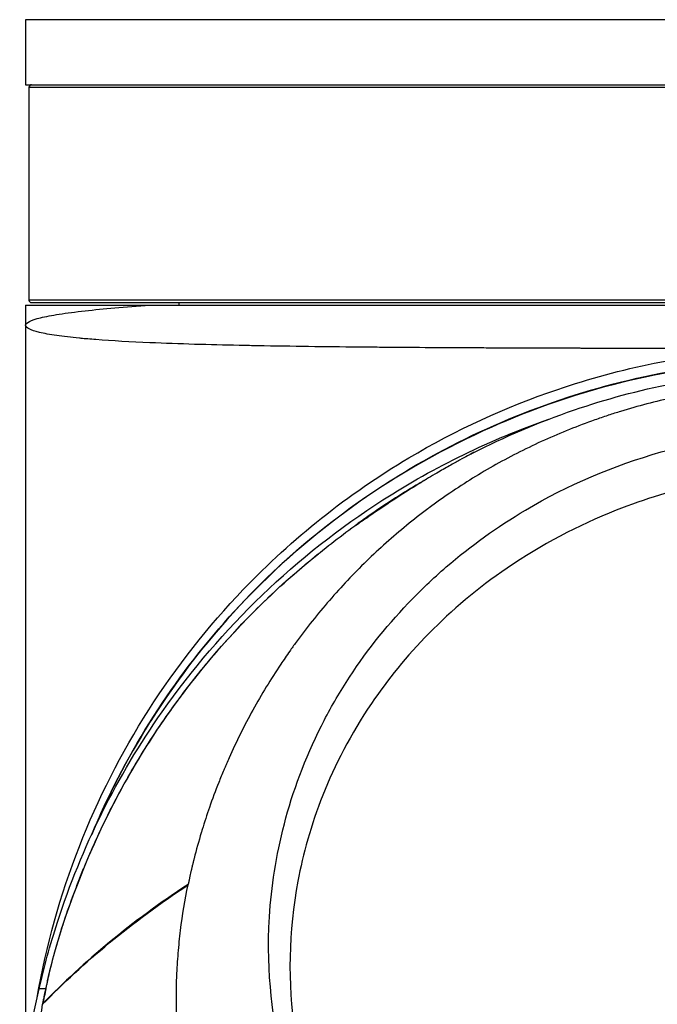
# Model space of a CAD drawing. Header units: millimetres. Extents: x 0 to 4378, y 0 to 2376.
# Tile 84 of 256: x 772 to 820, y 1248 to 1322. Entities that reach past the tile are written whole.
import ezdxf

# ---------------------------------------------------------------- set-up
doc = ezdxf.new("R2010")
doc.units = ezdxf.units.MM
doc.header["$LTSCALE"] = 0.2

# ---------------------------------------------------------------- blocks, each defined once
blk = doc.blocks.new('A$C994008f5')
for p, q in [((59.03, 686.7), (-58.97, 686.7)), ((-58.97, 686.7), (-58.97, 681.8)), ((-58.97, 681.8), (59.03, 681.8)), ((-0.47, 681.6), (-58.72, 681.6)), ((-58.72, 681.6), (-58.72, 665.6)), ((-0.47, 665.6), (-58.72, 665.6)), ((-58.97, 665.2), (49.67, 665.2)), ((-58.97, 665.2), (-58.97, 663.7)), ((-58.52, 665.4), (58.58, 665.4)), ((-47.42, 665.2), (-47.42, 665.4)), ((-58.97, 663.7), (-58.97, 608.075)), ((-53.412, 662.596), (-53.412, 662.596)), ((-25.201, 654.133), (-25.2, 654.135)), ((-26.249, 651.587), (-26.249, 651.588)), ((-25.949, 651.781), (-25.949, 651.78)), ((-25.399, 652.127), (-25.399, 652.128)), ((-34.189, 648.584), (-34.188, 648.578)), ((-33.959, 648.73), (-33.956, 648.776)), ((-33.956, 648.776), (-33.956, 648.776)), ((-33.531, 649.039), (-33.531, 649.039)), ((-30.723, 648.274), (-30.723, 648.274)), ((-35.253, 643.936), (-35.253, 643.936)), ((-46.743, 621.575), (-46.734, 621.611)), ((-48.396, 620.488), (-48.396, 620.486)), ((-48.312, 620.544), (-48.313, 620.545)), ((-48.312, 620.511), (-48.312, 620.511)), ((-47.816, 620.888), (-47.816, 620.886)), ((-47.815, 620.855), (-47.815, 620.855)), ((-52.759, 617.171), (-52.759, 617.171)), ((-52.632, 617.276), (-52.632, 617.275)), ((-53.726, 616.353), (-53.726, 616.353)), ((-53.422, 616.614), (-53.422, 616.614)), ((-54.585, 615.598), (-54.585, 615.598))]:
    blk.add_line(p, q)
for centre, radius, start, end in [((-58.52, 681.6), 0.2, 90, 180), ((-58.52, 665.6), 0.2, 180, 270), ((0.03, 600.5), 55.763, 130.43494, 130.43536), ((0.03, 600.5), 55.263, 133.70528, 133.70538)]:
    blk.add_arc(centre, radius, start, end)
for centre, major_axis, ratio, start_param, end_param in [((-42.233, 264.48), (18.213, 389.913), 0.074615, 0.04008, 0.049856), ((299.457, -199.507), (-295.395, 949.471), 0.16358, 0.416882, 0.417014), ((48.22, 601.102), (-103.366, 0), 0.707107, 6.059292, 6.059297), ((-0.512, 600.471), (-35.487, 46.656), 0.99323, 0.69455, 0.715118), ((-2.72, 607.783), (-54.521, 0), 0.707107, 6.128582, 6.128604), ((-2.72, 607.147), (-54.521, 0), 0.707107, 6.106836, 6.106857), ((623.354, 537.57), (-689.258, 0), 0.707107, 6.128579, 6.128655)]:
    blk.add_ellipse(centre, major_axis=major_axis, ratio=ratio, start_param=start_param, end_param=end_param)
for points, knots in [([(-58.97, 663.7), (-58.97, 663.886), (-58.589, 664.084), (-57.841, 664.268), (-57.467, 664.359), (-57.001, 664.448), (-56.441, 664.535), (-55.881, 664.623), (-55.224, 664.709), (-54.485, 664.79), (-53.135, 664.94), (-51.51, 665.075), (-49.61, 665.2)], [0, 0, 0, 0, 0.0625064, 0.0625064, 0.0625064, 0.0937588, 0.0937588, 0.0937588, 0.125, 0.125, 0.125, 0.1820792, 0.1820792, 0.1820792, 0.1820792]), ([(-2.56, 661.944), (-3.513, 661.944), (-4.497, 661.944), (-5.512, 661.945), (-6.019, 661.945), (-6.321, 661.945), (-6.71, 661.946), (-7.1, 661.947), (-7.523, 661.947), (-7.978, 661.948), (-8.887, 661.949), (-9.927, 661.949), (-11.09, 661.951), (-11.329, 661.951), (-11.587, 661.951), (-11.851, 661.952), (-12.229, 661.952), (-12.619, 661.953), (-12.981, 661.953), (-14.831, 661.957), (-16.188, 661.96), (-17.075, 661.962), (-17.185, 661.962), (-17.283, 661.963), (-17.371, 661.963), (-17.462, 661.963), (-17.679, 661.964), (-17.857, 661.964), (-18.431, 661.966), (-18.997, 661.967), (-19.555, 661.969), (-20.457, 661.972), (-21.339, 661.975), (-22.201, 661.978), (-22.533, 661.98), (-22.855, 661.981), (-23.172, 661.982), (-23.674, 661.984), (-24.164, 661.986), (-24.664, 661.989), (-25.912, 661.994), (-27.185, 662.001), (-28.473, 662.009), (-29.589, 662.016), (-30.719, 662.024), (-31.854, 662.033), (-32.275, 662.036), (-32.725, 662.04), (-33.12, 662.044), (-33.263, 662.045), (-33.391, 662.046), (-33.514, 662.047), (-35.9, 662.069), (-38.443, 662.099), (-41.005, 662.144), (-41.374, 662.15), (-41.744, 662.157), (-42.114, 662.164), (-42.247, 662.167), (-42.331, 662.168), (-42.415, 662.17), (-42.449, 662.171), (-42.482, 662.171), (-42.519, 662.172), (-42.647, 662.175), (-42.776, 662.177), (-42.905, 662.18), (-45.093, 662.226), (-47.407, 662.288), (-49.611, 662.383), (-51.049, 662.445), (-52.441, 662.521), (-53.698, 662.618), (-54.093, 662.648), (-54.501, 662.684), (-54.798, 662.712), (-54.842, 662.716), (-54.883, 662.72), (-54.923, 662.724), (-55.547, 662.784), (-56.127, 662.851), (-56.633, 662.925), (-57.141, 662.999), (-57.578, 663.08), (-57.932, 663.166), (-58.592, 663.327), (-58.97, 663.501), (-58.97, 663.7)], [0, 0, 0, 0, 0.03125, 0.03125, 0.03125, 0.046875, 0.046875, 0.046875, 0.0625, 0.0625, 0.0625, 0.09375, 0.09375, 0.09375, 0.100168, 0.100168, 0.100168, 0.109375, 0.109375, 0.109375, 0.156312, 0.156312, 0.156312, 0.162128, 0.162128, 0.162128, 0.168151, 0.168151, 0.168151, 0.1875, 0.1875, 0.1875, 0.21875, 0.21875, 0.21875, 0.230819, 0.230819, 0.230819, 0.25, 0.25, 0.25, 0.297928, 0.297928, 0.297928, 0.339501, 0.339501, 0.339501, 0.354921, 0.354921, 0.354921, 0.360483, 0.360483, 0.360483, 0.46875, 0.46875, 0.46875, 0.484375, 0.484375, 0.484375, 0.489969, 0.489969, 0.489969, 0.492187, 0.492187, 0.492187, 0.5, 0.5, 0.5, 0.632393, 0.632393, 0.632393, 0.71875, 0.71875, 0.71875, 0.745954, 0.745954, 0.745954, 0.75, 0.75, 0.75, 0.814605, 0.814605, 0.814605, 0.879355, 0.879355, 0.879355, 1, 1, 1, 1]), ([(-58.098, 613.104), (-57.425, 616.978), (-56.364, 620.784), (-52.119, 631.656), (-47.919, 638.234), (-38.897, 647.655), (-34.708, 650.987), (-26.579, 655.82), (-22.828, 657.549), (-16.537, 659.682), (-14.107, 660.337), (-9.46, 661.275), (-7.25, 661.591), (-4.208, 661.853), (-3.385, 661.907), (-2.56, 661.944)], [1.017584, 1.017584, 1.017584, 1.017584, 2.201082, 2.201082, 4.51622, 4.51622, 6.11511, 6.11511, 7.349952, 7.349952, 8.100805, 8.100805, 8.767055, 8.767055, 9.013803, 9.013803, 9.013803, 9.013803]), ([(-54.016, 625.307), (-52.791, 628.248), (-51.332, 631.088), (-46.343, 639.059), (-42.107, 643.872), (-32.421, 651.813), (-26.845, 655.035), (-15.026, 659.553), (-8.624, 660.884), (-1.661, 661.186), (-1.065, 661.2), (-0.47, 661.201)], [2.515606, 2.515606, 2.515606, 2.515606, 3.462843, 3.462843, 5.336899, 5.336899, 7.220318, 7.220318, 9.132672, 9.132672, 9.311269, 9.311269, 9.311269, 9.311269]), ([(-0.47, 661.136), (-1.892, 661.136), (-3.305, 661.065), (-4.71, 660.941), (-5.073, 660.909), (-5.436, 660.873), (-5.798, 660.834), (-6.673, 660.741), (-7.545, 660.63), (-8.414, 660.501), (-9.489, 660.341), (-10.561, 660.153), (-11.629, 659.938), (-11.783, 659.907), (-11.936, 659.875), (-12.089, 659.843), (-15.812, 659.063), (-19.468, 657.91), (-22.942, 656.441), (-23.035, 656.402), (-23.127, 656.363), (-23.219, 656.323), (-26.739, 654.814), (-30.117, 652.965), (-33.314, 650.773), (-36.583, 648.533), (-39.581, 645.993), (-42.311, 643.157), (-42.322, 643.146), (-42.333, 643.135), (-42.344, 643.123), (-45.031, 640.328), (-47.471, 637.214), (-49.545, 633.93), (-49.585, 633.866), (-49.625, 633.802), (-49.665, 633.739), (-51.341, 631.06), (-52.784, 628.272), (-53.996, 625.375)], [0, 0, 0, 0, 0.0452052, 0.0452052, 0.0452052, 0.0568975, 0.0568975, 0.0568975, 0.0851026, 0.0851026, 0.0851026, 0.1199929, 0.1199929, 0.1199929, 0.125, 0.125, 0.125, 0.2467631, 0.2467631, 0.2467631, 0.25, 0.25, 0.25, 0.3736182, 0.3736182, 0.3736182, 0.5, 0.5, 0.5, 0.5004983, 0.5004983, 0.5004983, 0.625, 0.625, 0.625, 0.6274073, 0.6274073, 0.6274073, 0.7287363, 0.7287363, 0.7287363, 0.7287363]), ([(-25.269, 654.101), (-22.94, 655.284), (-20.419, 656.381), (-15.347, 658.117), (-12.826, 658.812), (-8.342, 659.685), (-6.366, 659.964), (-1.487, 660.369), (1.514, 660.369), (7.068, 659.912), (9.697, 659.485), (14.96, 658.268), (17.6, 657.424), (21.924, 655.731), (23.696, 654.924), (25.354, 654.082)], [0, 0, 0, 0, 1.018503, 1.018503, 1.867561, 1.867561, 2.478473, 2.478473, 3.352498, 3.352498, 4.171463, 4.171463, 5.114816, 5.114816, 5.855134, 5.855134, 5.855134, 5.855134]), ([(-0.052, 659.355), (-0.065, 659.355), (-0.078, 659.355), (-0.091, 659.355), (-0.112, 659.355), (-0.134, 659.355), (-0.155, 659.355), (-0.198, 659.355), (-0.241, 659.355), (-0.283, 659.354), (-0.369, 659.354), (-0.454, 659.353), (-0.54, 659.352), (-0.711, 659.35), (-0.882, 659.347), (-1.053, 659.343), (-1.395, 659.336), (-1.737, 659.324), (-2.079, 659.309), (-2.763, 659.279), (-3.446, 659.234), (-4.128, 659.175), (-4.809, 659.116), (-5.49, 659.042), (-6.168, 658.953), (-6.507, 658.909), (-6.846, 658.861), (-7.184, 658.81), (-7.349, 658.785), (-7.515, 658.759), (-7.68, 658.732), (-7.852, 658.704), (-8.025, 658.675), (-8.196, 658.646), (-8.87, 658.529), (-9.541, 658.398), (-10.21, 658.253), (-10.878, 658.108), (-11.542, 657.949), (-12.203, 657.776), (-12.864, 657.603), (-13.522, 657.416), (-14.174, 657.216), (-14.486, 657.12), (-14.797, 657.022), (-15.106, 656.92), (-15.121, 656.915), (-15.136, 656.91), (-15.15, 656.905), (-15.474, 656.799), (-15.797, 656.688), (-16.119, 656.574), (-16.762, 656.347), (-17.401, 656.106), (-18.034, 655.852), (-18.666, 655.598), (-19.293, 655.331), (-19.914, 655.05), (-20.535, 654.77), (-21.15, 654.476), (-21.758, 654.17), (-22.366, 653.863), (-22.967, 653.544), (-23.56, 653.212), (-24.154, 652.88), (-24.74, 652.535), (-25.318, 652.178), (-25.896, 651.821), (-26.466, 651.451), (-27.027, 651.069), (-27.556, 650.709), (-28.077, 650.339), (-28.59, 649.957), (-28.621, 649.934), (-28.653, 649.911), (-28.684, 649.888), (-29.227, 649.482), (-29.761, 649.064), (-30.285, 648.636), (-30.81, 648.207), (-31.325, 647.768), (-31.829, 647.317), (-32.334, 646.867), (-32.829, 646.406), (-33.314, 645.935), (-33.798, 645.464), (-34.273, 644.983), (-34.736, 644.492), (-35.2, 644.001), (-35.653, 643.501), (-36.095, 642.992), (-36.537, 642.483), (-36.968, 641.964), (-37.388, 641.437), (-37.808, 640.911), (-38.216, 640.375), (-38.613, 639.832), (-38.775, 639.61), (-38.935, 639.387), (-39.093, 639.163), (-39.322, 638.837), (-39.547, 638.509), (-39.768, 638.178), (-40.142, 637.618), (-40.503, 637.052), (-40.852, 636.478), (-41.201, 635.904), (-41.538, 635.324), (-41.863, 634.736), (-42.187, 634.149), (-42.499, 633.555), (-42.798, 632.955), (-43.097, 632.355), (-43.382, 631.748), (-43.655, 631.137), (-43.723, 630.984), (-43.791, 630.83), (-43.857, 630.677), (-43.891, 630.6), (-43.924, 630.523), (-43.956, 630.446), (-43.989, 630.369), (-44.022, 630.292), (-44.054, 630.215), (-44.184, 629.906), (-44.31, 629.596), (-44.434, 629.285), (-44.68, 628.662), (-44.913, 628.035), (-45.133, 627.403), (-45.325, 626.852), (-45.506, 626.297), (-45.677, 625.739), (-45.702, 625.658), (-45.727, 625.577), (-45.751, 625.495), (-45.944, 624.854), (-46.122, 624.211), (-46.286, 623.564), (-46.296, 623.523), (-46.307, 623.482), (-46.317, 623.442), (-46.322, 623.422), (-46.327, 623.402), (-46.332, 623.381), (-46.337, 623.361), (-46.342, 623.341), (-46.347, 623.32), (-46.35, 623.31), (-46.352, 623.3), (-46.355, 623.29), (-46.357, 623.28), (-46.36, 623.27), (-46.362, 623.26), (-46.367, 623.239), (-46.372, 623.219), (-46.377, 623.199), (-46.387, 623.158), (-46.397, 623.118), (-46.407, 623.077), (-46.426, 622.996), (-46.446, 622.915), (-46.465, 622.833), (-46.474, 622.793), (-46.484, 622.752), (-46.493, 622.712), (-46.494, 622.706), (-46.496, 622.701), (-46.497, 622.696), (-46.498, 622.691), (-46.499, 622.686), (-46.5, 622.681), (-46.502, 622.676), (-46.503, 622.671), (-46.504, 622.666), (-46.505, 622.661), (-46.506, 622.656), (-46.507, 622.65), (-46.512, 622.63), (-46.517, 622.61), (-46.522, 622.589), (-46.559, 622.427), (-46.595, 622.264), (-46.631, 622.101), (-46.649, 622.019), (-46.666, 621.938), (-46.684, 621.856), (-46.692, 621.815), (-46.701, 621.774), (-46.709, 621.733), (-46.714, 621.713), (-46.718, 621.693), (-46.722, 621.672), (-46.723, 621.667), (-46.724, 621.662), (-46.725, 621.657), (-46.726, 621.652), (-46.728, 621.647), (-46.729, 621.642), (-46.731, 621.631), (-46.733, 621.621), (-46.734, 621.61)], [0, 0, 0, 0, 0.0005963, 0.0005963, 0.0005963, 0.0015724, 0.0015724, 0.0015724, 0.0035245, 0.0035245, 0.0035245, 0.0074292, 0.0074292, 0.0074292, 0.0152399, 0.0152399, 0.0152399, 0.0308654, 0.0308654, 0.0308654, 0.0621288, 0.0621288, 0.0621288, 0.0933992, 0.0933992, 0.0933992, 0.1090335, 0.1090335, 0.1090335, 0.1166885, 0.1166885, 0.1166885, 0.1246658, 0.1246658, 0.1246658, 0.1559283, 0.1559283, 0.1559283, 0.1871896, 0.1871896, 0.1871896, 0.2184505, 0.2184505, 0.2184505, 0.2333769, 0.2333769, 0.2333769, 0.2340811, 0.2340811, 0.2340811, 0.2497117, 0.2497117, 0.2497117, 0.2809731, 0.2809731, 0.2809731, 0.3122348, 0.3122348, 0.3122348, 0.3434966, 0.3434966, 0.3434966, 0.3747587, 0.3747587, 0.3747587, 0.406021, 0.406021, 0.406021, 0.4372835, 0.4372835, 0.4372835, 0.4667538, 0.4667538, 0.4667538, 0.4685462, 0.4685462, 0.4685462, 0.4998091, 0.4998091, 0.4998091, 0.531072, 0.531072, 0.531072, 0.5623347, 0.5623347, 0.5623347, 0.593597, 0.593597, 0.593597, 0.6248589, 0.6248589, 0.6248589, 0.65612, 0.65612, 0.65612, 0.6873803, 0.6873803, 0.6873803, 0.7001308, 0.7001308, 0.7001308, 0.7186399, 0.7186399, 0.7186399, 0.7499004, 0.7499004, 0.7499004, 0.7811618, 0.7811618, 0.7811618, 0.8124241, 0.8124241, 0.8124241, 0.8436869, 0.8436869, 0.8436869, 0.8515027, 0.8515027, 0.8515027, 0.8554106, 0.8554106, 0.8554106, 0.8593185, 0.8593185, 0.8593185, 0.8749502, 0.8749502, 0.8749502, 0.9062138, 0.9062138, 0.9062138, 0.9335077, 0.9335077, 0.9335077, 0.9374796, 0.9374796, 0.9374796, 0.9688186, 0.9688186, 0.9688186, 0.9707759, 0.9707759, 0.9707759, 0.9717542, 0.9717542, 0.9717542, 0.9727324, 0.9727324, 0.9727324, 0.9732214, 0.9732214, 0.9732214, 0.9737104, 0.9737104, 0.9737104, 0.9746882, 0.9746882, 0.9746882, 0.9766431, 0.9766431, 0.9766431, 0.9805498, 0.9805498, 0.9805498, 0.9825014, 0.9825014, 0.9825014, 0.9827453, 0.9827453, 0.9827453, 0.9829892, 0.9829892, 0.9829892, 0.983233, 0.983233, 0.983233, 0.9834768, 0.9834768, 0.9834768, 0.9844519, 0.9844519, 0.9844519, 0.9922393, 0.9922393, 0.9922393, 0.9961233, 0.9961233, 0.9961233, 0.9980626, 0.9980626, 0.9980626, 0.9990316, 0.9990316, 0.9990316, 0.9992737, 0.9992737, 0.9992737, 0.9995158, 0.9995158, 0.9995158, 1, 1, 1, 1]), ([(-57.952, 613.758), (-57.589, 615.358), (-57.137, 617.032), (-54.751, 624.416), (-52.093, 629.752), (-44.246, 640.947), (-38.599, 646.366), (-28.156, 653.058), (-23.964, 655.096), (-19.588, 656.626)], [-17.369003, -17.369003, -17.369003, -17.369003, -16.819749, -16.819749, -15.036151, -15.036151, -12.705283, -12.705283, -11.307024, -11.307024, -11.307024, -11.307024]), ([(-35.801, 598.748), (-36.688, 600.299), (-37.46, 601.911), (-38.764, 605.22), (-39.295, 606.917), (-40.306, 611.201), (-40.88, 614.801), (-40.339, 623.625), (-39.205, 628.591), (-36.142, 634.662), (-35.519, 635.756), (-33.482, 638.955), (-31.906, 640.954), (-29.256, 643.734), (-28.303, 644.642), (-25.455, 647.101), (-23.466, 648.532), (-18.155, 651.672), (-14.721, 653.139), (-10.229, 654.416), (-9.324, 654.643), (-7.065, 655.135), (-5.664, 655.375), (-3.579, 655.619), (-2.882, 655.682), (-1.833, 655.748), (-1.481, 655.765), (-0.954, 655.783), (-0.778, 655.788), (-0.513, 655.793), (-0.425, 655.794), (-0.293, 655.796), (-0.249, 655.796), (-0.161, 655.797), (-0.118, 655.797), (-0.072, 655.797)], [0.000001, 0.000001, 0.000001, 0.000001, 0.555466, 0.555466, 1.111184, 1.111184, 1.936787, 1.936787, 2.777332, 2.777332, 2.967666, 2.967666, 3.350044, 3.350044, 3.548478, 3.548478, 3.916434, 3.916434, 4.465429, 4.465429, 4.602251, 4.602251, 4.804339, 4.804339, 4.905093, 4.905093, 4.955375, 4.955375, 4.980576, 4.980576, 4.993199, 4.993199, 4.999517, 4.999517, 5.005778, 5.005778, 5.005778, 5.005778]), ([(-25.2, 654.135), (-25.172, 654.148), (-25.191, 654.137), (-25.353, 654.051), (-25.49, 653.978), (-25.862, 653.779), (-26.061, 653.672), (-26.529, 653.416), (-26.783, 653.275), (-27.369, 652.944), (-27.69, 652.761), (-28.434, 652.326), (-28.846, 652.08), (-29.722, 651.544), (-30.241, 651.219), (-31.496, 650.411), (-32.124, 649.99), (-33.12, 649.312), (-33.523, 649.031), (-33.937, 648.745), (-34.046, 648.67), (-34.184, 648.578), (-34.215, 648.56), (-34.189, 648.584)], [-2.312555, -2.312555, -2.312555, -2.312555, -2.092576, -2.092576, -1.885512, -1.885512, -1.733537, -1.733537, -1.595814, -1.595814, -1.446617, -1.446617, -1.254853, -1.254853, -1.009218, -1.009218, -0.668063, -0.668063, -0.335009, -0.335009, -0.167393, -0.167393, 0, 0, 0, 0]), ([(-0.072, 652.679), (-0.107, 652.679), (-0.134, 652.678), (-0.195, 652.678), (-0.225, 652.678), (-0.318, 652.677), (-0.379, 652.677), (-0.565, 652.674), (-0.689, 652.672), (-1.066, 652.662), (-1.318, 652.653), (-2.126, 652.614), (-2.676, 652.574), (-4.801, 652.371), (-6.38, 652.116), (-10.163, 651.289), (-12.37, 650.615), (-17.402, 648.627), (-20.164, 647.168), (-27.189, 642.371), (-30.521, 638.786), (-36.081, 630.592), (-37.708, 625.917), (-39.183, 618.077), (-39.256, 614.239), (-38.3, 607.709), (-37.417, 603.822), (-35.177, 599.446)], [-10.238968, -10.238968, -10.238968, -10.238968, -10.229409, -10.229409, -10.219627, -10.219627, -10.20003, -10.20003, -10.160596, -10.160596, -10.079869, -10.079869, -9.903708, -9.903708, -9.401129, -9.401129, -8.670357, -8.670357, -7.67587, -7.67587, -5.931978, -5.931978, -3.651549, -3.651549, -1.532316, -1.532316, -0.000034, -0.000034, -0.000034, -0.000034]), ([(-28.829, 652.088), (-29.22, 651.864), (-29.607, 651.635), (-31.211, 650.665), (-32.391, 649.889), (-33.528, 649.082)], [-0.6296579, -0.6296579, -0.6296579, -0.6296579, -0.4793132, -0.4793132, 0, 0, 0, 0]), ([(-33.956, 648.776), (-33.995, 648.747), (-34.034, 648.717), (-34.111, 648.653), (-34.15, 648.619), (-34.189, 648.584)], [-0.4914372, -0.4914372, -0.4914372, -0.4914372, -0.2457209, -0.2457209, -0.000001, -0.000001, -0.000001, -0.000001]), ([(-33.635, 649.007), (-33.671, 648.981), (-33.703, 648.958), (-33.784, 648.9), (-33.829, 648.868), (-33.917, 648.804), (-33.951, 648.78), (-33.956, 648.776)], [0.0001059, 0.0001059, 0.0001059, 0.0001059, 0.0205681, 0.0205681, 0.0605182, 0.0605182, 0.1234096, 0.1234096, 0.1234096, 0.1234096]), ([(-33.528, 649.082), (-33.535, 649.078), (-33.542, 649.072), (-33.56, 649.06), (-33.57, 649.053), (-33.599, 649.032), (-33.618, 649.019), (-33.635, 649.007)], [0.00021965, 0.00021965, 0.00021965, 0.00021965, 0.00323374, 0.00323374, 0.00772459, 0.00772459, 0.01724607, 0.01724607, 0.01724607, 0.01724607]), ([(-57.314, 614.361), (-56.585, 617.709), (-55.005, 622.232), (-51.155, 630.2), (-48.694, 634.127), (-43.167, 640.897), (-40.252, 643.832), (-36.931, 646.502)], [-14.90483, -14.90483, -14.90483, -14.90483, -13.54251, -13.54251, -12.150975, -12.150975, -10.988756, -10.988756, -10.988756, -10.988756]), ([(-57.676, 612.66), (-57.675, 612.664), (-57.674, 612.667), (-57.673, 612.671), (-57.672, 612.676), (-57.671, 612.682), (-57.67, 612.687), (-57.665, 612.709), (-57.661, 612.731), (-57.656, 612.752), (-57.647, 612.796), (-57.638, 612.839), (-57.629, 612.883), (-57.611, 612.97), (-57.592, 613.057), (-57.574, 613.144), (-57.536, 613.318), (-57.498, 613.492), (-57.459, 613.665), (-57.454, 613.687), (-57.449, 613.709), (-57.444, 613.73), (-57.443, 613.736), (-57.442, 613.741), (-57.441, 613.747), (-57.44, 613.751), (-57.439, 613.755), (-57.438, 613.759), (-57.438, 613.76), (-57.437, 613.762), (-57.437, 613.763), (-57.436, 613.768), (-57.435, 613.774), (-57.434, 613.779), (-57.433, 613.785), (-57.432, 613.79), (-57.431, 613.795), (-57.422, 613.839), (-57.413, 613.882), (-57.404, 613.926), (-57.386, 614.013), (-57.367, 614.1), (-57.348, 614.187), (-57.339, 614.23), (-57.329, 614.274), (-57.32, 614.317), (-57.316, 614.332), (-57.313, 614.346), (-57.31, 614.36), (-57.308, 614.368), (-57.307, 614.375), (-57.305, 614.383), (-57.303, 614.393), (-57.301, 614.404), (-57.298, 614.415), (-57.296, 614.426), (-57.293, 614.437), (-57.291, 614.448), (-57.286, 614.47), (-57.282, 614.491), (-57.277, 614.513), (-57.272, 614.535), (-57.267, 614.556), (-57.262, 614.578), (-57.253, 614.621), (-57.243, 614.665), (-57.233, 614.708), (-57.076, 615.403), (-56.899, 616.095), (-56.704, 616.785), (-56.509, 617.475), (-56.297, 618.163), (-56.07, 618.847), (-55.843, 619.532), (-55.601, 620.215), (-55.346, 620.895), (-55.219, 621.235), (-55.089, 621.574), (-54.956, 621.914), (-54.923, 621.998), (-54.89, 622.083), (-54.856, 622.168), (-54.823, 622.252), (-54.789, 622.337), (-54.755, 622.422), (-54.688, 622.591), (-54.619, 622.76), (-54.549, 622.929), (-54.272, 623.604), (-53.981, 624.277), (-53.676, 624.947), (-53.371, 625.617), (-53.053, 626.283), (-52.72, 626.946), (-52.388, 627.609), (-52.041, 628.269), (-51.681, 628.925), (-51.321, 629.58), (-50.946, 630.232), (-50.557, 630.88), (-50.168, 631.527), (-49.765, 632.171), (-49.347, 632.809), (-48.929, 633.447), (-48.497, 634.081), (-48.049, 634.709), (-47.602, 635.338), (-47.14, 635.961), (-46.663, 636.578), (-46.186, 637.196), (-45.694, 637.807), (-45.187, 638.413), (-44.68, 639.018), (-44.157, 639.617), (-43.619, 640.208), (-43.081, 640.8), (-42.528, 641.385), (-41.958, 641.962), (-41.389, 642.539), (-40.804, 643.108), (-40.202, 643.668), (-39.601, 644.229), (-38.984, 644.781), (-38.35, 645.323), (-38.048, 645.582), (-37.742, 645.839), (-37.432, 646.093)], [0.0002872, 0.0002872, 0.0002872, 0.0002872, 0.0003687, 0.0003687, 0.0003687, 0.0004929, 0.0004929, 0.0004929, 0.0009847, 0.0009847, 0.0009847, 0.0019701, 0.0019701, 0.0019701, 0.003939, 0.003939, 0.003939, 0.0078788, 0.0078788, 0.0078788, 0.0083716, 0.0083716, 0.0083716, 0.0084945, 0.0084945, 0.0084945, 0.0085896, 0.0085896, 0.0085896, 0.0086176, 0.0086176, 0.0086176, 0.0087414, 0.0087414, 0.0087414, 0.0088635, 0.0088635, 0.0088635, 0.0098484, 0.0098484, 0.0098484, 0.0118182, 0.0118182, 0.0118182, 0.0128034, 0.0128034, 0.0128034, 0.0131292, 0.0131292, 0.0131292, 0.0132965, 0.0132965, 0.0132965, 0.0135415, 0.0135415, 0.0135415, 0.0137888, 0.0137888, 0.0137888, 0.0142802, 0.0142802, 0.0142802, 0.0147729, 0.0147729, 0.0147729, 0.0157578, 0.0157578, 0.0157578, 0.0315172, 0.0315172, 0.0315172, 0.0472763, 0.0472763, 0.0472763, 0.0630362, 0.0630362, 0.0630362, 0.0709143, 0.0709143, 0.0709143, 0.0728838, 0.0728838, 0.0728838, 0.0748534, 0.0748534, 0.0748534, 0.0787933, 0.0787933, 0.0787933, 0.0945523, 0.0945523, 0.0945523, 0.1103107, 0.1103107, 0.1103107, 0.1260696, 0.1260696, 0.1260696, 0.141828, 0.141828, 0.141828, 0.1575875, 0.1575875, 0.1575875, 0.1733467, 0.1733467, 0.1733467, 0.1891052, 0.1891052, 0.1891052, 0.2048645, 0.2048645, 0.2048645, 0.2206238, 0.2206238, 0.2206238, 0.2363826, 0.2363826, 0.2363826, 0.2521417, 0.2521417, 0.2521417, 0.267901, 0.267901, 0.267901, 0.2754244, 0.2754244, 0.2754244, 0.2754244]), ([(-27.515, 573.757), (-27.64, 573.807), (-27.763, 573.862), (-28.008, 573.976), (-28.13, 574.036), (-28.491, 574.22), (-28.729, 574.35), (-29.084, 574.544), (-29.202, 574.608), (-29.35, 574.687), (-29.379, 574.703), (-29.438, 574.735), (-29.468, 574.751), (-29.556, 574.798), (-29.615, 574.83), (-29.909, 574.989), (-30.144, 575.118), (-30.61, 575.376), (-30.843, 575.506), (-31.306, 575.768), (-31.537, 575.899), (-31.883, 576.097), (-31.998, 576.164), (-32.17, 576.263), (-32.227, 576.296), (-32.299, 576.338), (-32.313, 576.346), (-32.342, 576.363), (-32.356, 576.371), (-32.399, 576.397), (-32.427, 576.414), (-32.569, 576.502), (-32.682, 576.575), (-32.905, 576.729), (-33.015, 576.808), (-33.235, 576.971), (-33.344, 577.055), (-33.559, 577.226), (-33.667, 577.314), (-33.879, 577.493), (-33.984, 577.583), (-34.194, 577.768), (-34.297, 577.862), (-34.503, 578.053), (-34.605, 578.15), (-34.808, 578.347), (-34.908, 578.446), (-35.107, 578.648), (-35.206, 578.751), (-35.401, 578.959), (-35.497, 579.064), (-35.687, 579.278), (-35.781, 579.387), (-35.966, 579.607), (-36.057, 579.719), (-36.191, 579.89), (-36.235, 579.948), (-36.3, 580.035), (-36.322, 580.064), (-36.354, 580.108), (-36.365, 580.123), (-36.386, 580.153), (-36.397, 580.167), (-36.418, 580.197), (-36.428, 580.212), (-36.449, 580.242), (-36.46, 580.256), (-36.492, 580.301), (-36.513, 580.331), (-36.576, 580.42), (-36.618, 580.48), (-36.743, 580.658), (-36.827, 580.778), (-36.993, 581.017), (-37.076, 581.137), (-37.323, 581.497), (-37.486, 581.738), (-37.97, 582.465), (-38.287, 582.953), (-38.908, 583.938), (-39.212, 584.434), (-40.103, 585.933), (-40.67, 586.949), (-41.478, 588.493), (-41.74, 589.011), (-42.25, 590.054), (-42.497, 590.58), (-43.215, 592.165), (-43.663, 593.236), (-44.492, 595.401), (-44.874, 596.495), (-45.567, 598.705), (-45.879, 599.821), (-46.222, 601.226), (-46.289, 601.508), (-46.417, 602.072), (-46.478, 602.354), (-46.597, 602.92), (-46.654, 603.204), (-46.763, 603.772), (-46.815, 604.056), (-46.878, 604.412), (-46.89, 604.483), (-46.915, 604.626), (-46.927, 604.697), (-46.963, 604.911), (-46.986, 605.053), (-47.02, 605.267), (-47.031, 605.339), (-47.053, 605.482), (-47.064, 605.553), (-47.085, 605.696), (-47.096, 605.767), (-47.112, 605.875), (-47.117, 605.91), (-47.127, 605.982), (-47.132, 606.018), (-47.157, 606.197), (-47.177, 606.34), (-47.206, 606.555), (-47.215, 606.626), (-47.233, 606.77), (-47.242, 606.841), (-47.256, 606.949), (-47.26, 606.985), (-47.269, 607.057), (-47.273, 607.092), (-47.286, 607.2), (-47.294, 607.272), (-47.311, 607.415), (-47.319, 607.487), (-47.335, 607.631), (-47.343, 607.702), (-47.358, 607.846), (-47.366, 607.918), (-47.38, 608.061), (-47.388, 608.134), (-47.409, 608.349), (-47.422, 608.493), (-47.441, 608.709), (-47.447, 608.781), (-47.46, 608.925), (-47.466, 608.997), (-47.483, 609.213), (-47.494, 609.357), (-47.514, 609.645), (-47.524, 609.789), (-47.542, 610.078), (-47.55, 610.222), (-47.573, 610.655), (-47.586, 610.943), (-47.636, 612.387), (-47.633, 613.543), (-47.562, 615.275), (-47.527, 615.852), (-47.433, 617.004), (-47.375, 617.579), (-47.163, 619.3), (-46.975, 620.442), (-46.744, 621.575)], [0, 0, 0, 0, 0.0078125, 0.0078125, 0.015625, 0.015625, 0.03125, 0.03125, 0.0390625, 0.0390625, 0.0410156, 0.0410156, 0.0429687, 0.0429687, 0.046875, 0.046875, 0.0625, 0.0625, 0.078125, 0.078125, 0.09375, 0.09375, 0.1015625, 0.1015625, 0.1054688, 0.1054688, 0.1064453, 0.1064453, 0.1074219, 0.1074219, 0.109375, 0.109375, 0.1171875, 0.1171875, 0.125, 0.125, 0.1328125, 0.1328125, 0.140625, 0.140625, 0.1484375, 0.1484375, 0.15625, 0.15625, 0.1640625, 0.1640625, 0.171875, 0.171875, 0.1796875, 0.1796875, 0.1875, 0.1875, 0.1953125, 0.1953125, 0.203125, 0.203125, 0.2070312, 0.2070312, 0.2089844, 0.2089844, 0.2099609, 0.2099609, 0.2109375, 0.2109375, 0.2119141, 0.2119141, 0.2128906, 0.2128906, 0.2148437, 0.2148437, 0.21875, 0.21875, 0.2265625, 0.2265625, 0.234375, 0.234375, 0.25, 0.25, 0.28125, 0.28125, 0.3125, 0.3125, 0.375, 0.375, 0.40625, 0.40625, 0.4375, 0.4375, 0.5, 0.5, 0.5625, 0.5625, 0.625, 0.625, 0.640625, 0.640625, 0.65625, 0.65625, 0.671875, 0.671875, 0.6875, 0.6875, 0.6914062, 0.6914062, 0.6953125, 0.6953125, 0.703125, 0.703125, 0.7070312, 0.7070312, 0.7109375, 0.7109375, 0.7148438, 0.7148438, 0.7167969, 0.7167969, 0.71875, 0.71875, 0.7265625, 0.7265625, 0.7304688, 0.7304688, 0.734375, 0.734375, 0.7363281, 0.7363281, 0.7382813, 0.7382813, 0.7421875, 0.7421875, 0.7460938, 0.7460938, 0.75, 0.75, 0.7539062, 0.7539062, 0.7578125, 0.7578125, 0.765625, 0.765625, 0.7695312, 0.7695312, 0.7734375, 0.7734375, 0.78125, 0.78125, 0.7890625, 0.7890625, 0.796875, 0.796875, 0.8125, 0.8125, 0.875, 0.875, 0.90625, 0.90625, 0.9375, 0.9375, 1, 1, 1, 1]), ([(-59.419, 602.429), (-59.323, 605.555), (-58.97, 608.75), (-58.223, 612.539), (-58.092, 613.149), (-57.952, 613.758)], [0.191888, 0.191888, 0.191888, 0.191888, 1.120006, 1.120006, 1.298288, 1.298288, 1.298288, 1.298288]), ([(-57.273, 601.017), (-57.288, 601.079), (-57.303, 601.141), (-57.318, 601.204), (-57.326, 601.237), (-57.334, 601.27), (-57.342, 601.304), (-57.41, 601.59), (-57.474, 601.877), (-57.533, 602.164), (-57.769, 603.313), (-57.933, 604.47), (-58.024, 605.63), (-58.069, 606.21), (-58.096, 606.79), (-58.104, 607.371), (-58.113, 607.952), (-58.104, 608.532), (-58.076, 609.113), (-58.02, 610.273), (-57.891, 611.433), (-57.69, 612.585)], [0.7916373, 0.7916373, 0.7916373, 0.7916373, 0.7950253, 0.7950253, 0.7950253, 0.7968446, 0.7968446, 0.7968446, 0.8124704, 0.8124704, 0.8124704, 0.8749847, 0.8749847, 0.8749847, 0.9062346, 0.9062346, 0.9062346, 0.9374841, 0.9374841, 0.9374841, 1, 1, 1, 1])]:
    blk.add_open_spline(points, degree=3, knots=knots)
for points in [[(-23.474, 653.26), (-23.471, 653.262), (-23.469, 653.263), (-23.466, 653.264)], [(-37.432, 646.093), (-36.321, 647.005), (-35.166, 647.901), (-33.956, 648.776)], [(-33.956, 648.776), (-33.929, 648.796), (-33.902, 648.815), (-33.875, 648.835)], [(-57.69, 612.585), (-54.622, 615.74), (-51.02, 618.755), (-46.744, 621.575)], [(-46.736, 621.609), (-50.988, 618.822), (-54.595, 615.808), (-57.682, 612.622)], [(-57.887, 613.758), (-57.901, 613.756), (-57.926, 613.757), (-57.952, 613.758)], [(-57.538, 613.759), (-57.654, 613.759), (-57.77, 613.758), (-57.887, 613.758)], [(-57.438, 613.759), (-57.471, 613.759), (-57.504, 613.759), (-57.538, 613.759)]]:
    blk.add_open_spline(points, degree=3)

msp = doc.modelspace()

# ---------------------------------------------------------------- block references
msp.add_blockref('A$C994008f5', (831.381, 635.188))

doc.saveas('drawing.dxf')
